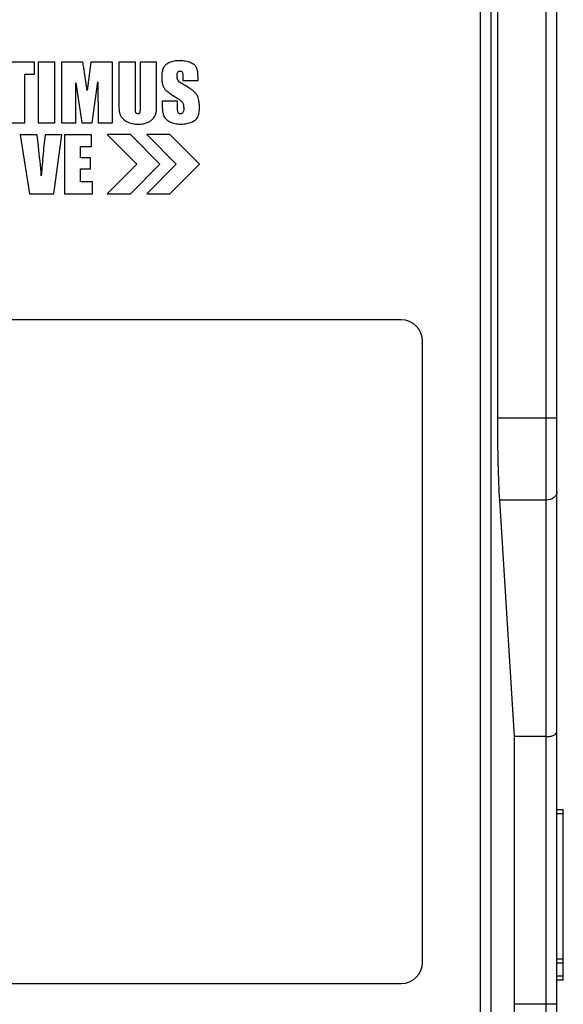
# Model space of a CAD drawing. Header units: millimetres. Extents: x -2787 to 4673, y -54 to 2046.
# Tile 7 of 124: x -2484 to -2459, y 417 to 463. Entities that reach past the tile are written whole.
import ezdxf

# ---------------------------------------------------------------- set-up
doc = ezdxf.new("R2010")
doc.units = ezdxf.units.MM
doc.header["$LTSCALE"] = 81.675
doc.header["$PDMODE"] = 3
doc.header["$PDSIZE"] = 0.3125
doc.layers.get('0').update_dxf_attribs({"linetype": 'CONTINUOUS'})
doc.layers.get('DEFPOINTS').update_dxf_attribs({"linetype": 'CONTINUOUS'})
doc.styles.get("Standard").update_dxf_attribs({"font": 'SIMPLEX.SHX', "width": 0.8})
doc.dimstyles.new('DIMSTYLE_1', dxfattribs={"dimtxt": 17.5, "dimasz": 0.9375, "dimexe": 0.125, "dimexo": 0.0625, "dimgap": 1.75, "dimtad": 0, "dimtih": 1, "dimtoh": 1, "dimdsep": 46, "dimtxsty": 'Standard', "dimblk": '_FILLED', "dimblk1": '_FILLED', "dimblk2": '_FILLED', "dimcen": 0.09, "dimazin": 2, "dimtfac": 1, "dimtofl": 0, "dimtmove": 0, "dimatfit": 3, "dimldrblk": '_FILLED', "dimfxl": 1, "dimtolj": 1, "dimarcsym": 0})

# ---------------------------------------------------------------- blocks, each defined once
blk = doc.blocks.new('_FILLED')
at = {"color": 0, "linetype": 'ByBlock'}
blk.add_solid([(0, 0), (-1, 0.167), (-1, -0.167)], dxfattribs=at)
blk = doc.blocks.new('*D21')
at = {"color": 0, "lineweight": -2, "transparency": 16777216}
for p, q in [((-2466.184, 554.245), (-2567.549, 554.245)), ((-2567.424, 553.308), (-2567.424, 471.98)), ((-2567.424, 393.183), (-2567.424, 445.146)), ((-2511.184, 392.245), (-2567.549, 392.245))]:
    blk.add_line(p, q, dxfattribs=at)
at = {"layer": 'DEFPOINTS', "color": 0, "transparency": 16777216}
for p in [(-2466.122, 554.245), (-2567.424, 392.245), (-2511.122, 392.245)]:
    blk.add_point(p, dxfattribs=at)
at = {"color": 0, "lineweight": -2, "transparency": 16777216, "xscale": 0.9375, "yscale": 0.9375, "zscale": 0.9375}
for p, rotation in [((-2567.424, 554.245), 90), ((-2567.424, 392.245), 270)]:
    blk.add_blockref('_FILLED', p, dxfattribs=dict(at, rotation=rotation))
at = {"color": 0, "transparency": 16777216, "insert": (-2567.424, 470.23), "char_height": 17.5, "width": 28, "attachment_point": 2, "line_spacing_factor": 0.9}
blk.add_mtext('\\A1;162', dxfattribs=at)

msp = doc.modelspace()

# ---------------------------------------------------------------- linework, layer by layer
at = {"color": 3}
for p, q in [((-2459.476, 397.245), (-2459.476, 551.245)), ((-2458.976, 397.745), (-2458.976, 551.245)), ((-2462.551, 414.732), (-2462.551, 529.758)), ((-2462.052, 415.232), (-2462.052, 529.258)), ((-2461.762, 499.914), (-2461.762, 444.577)), ((-2483.45, 461.272), (-2485.142, 461.272)), ((-2483.45, 460.702), (-2483.45, 461.272)), ((-2482.499, 461.272), (-2483.273, 461.272)), ((-2483.273, 461.272), (-2483.273, 458.422)), ((-2482.499, 458.422), (-2482.499, 461.272)), ((-2481.186, 461.272), (-2482.188, 461.272)), ((-2482.188, 461.272), (-2482.188, 458.422)), ((-2480.807, 461.272), (-2480.985, 459.941)), ((-2479.799, 461.272), (-2480.807, 461.272)), ((-2479.799, 458.422), (-2479.799, 461.272)), ((-2478.725, 461.272), (-2479.5, 461.272)), ((-2479.5, 461.272), (-2479.5, 459.586)), ((-2478.725, 459.135), (-2478.725, 461.272)), ((-2477.728, 461.272), (-2478.503, 461.272)), ((-2478.503, 461.272), (-2478.503, 459.172)), ((-2477.728, 459.367), (-2477.728, 461.272)), ((-2483.91, 460.702), (-2483.45, 460.702)), ((-2483.91, 458.422), (-2483.91, 460.702)), ((-2480.985, 459.941), (-2481.095, 460.666)), ((-2476.507, 460.621), (-2476.507, 460.409)), ((-2475.788, 460.409), (-2475.788, 460.522)), ((-2481.512, 458.422), (-2481.511, 460.302)), ((-2481.511, 460.302), (-2481.226, 458.422)), ((-2480.746, 458.422), (-2480.477, 460.346)), ((-2480.477, 460.346), (-2480.476, 458.422)), ((-2476.507, 460.409), (-2475.788, 460.409)), ((-2476.75, 459.443), (-2477.469, 459.443)), ((-2477.469, 459.443), (-2477.469, 459.256)), ((-2476.75, 459.096), (-2476.75, 459.443)), ((-2475.725, 459.085), (-2475.725, 459.218)), ((-2484.684, 458.422), (-2483.91, 458.422)), ((-2483.273, 458.422), (-2482.499, 458.422)), ((-2482.188, 458.422), (-2481.512, 458.422)), ((-2481.226, 458.422), (-2480.746, 458.422)), ((-2480.476, 458.422), (-2479.799, 458.422)), ((-2483.33, 457.863), (-2484.122, 457.863)), ((-2484.122, 457.863), (-2483.688, 455.1)), ((-2482.957, 457.863), (-2483.009, 457.349)), ((-2482.166, 457.863), (-2482.957, 457.863)), ((-2482.548, 455.1), (-2482.166, 457.863)), ((-2480.788, 457.863), (-2482.039, 457.863)), ((-2482.039, 457.863), (-2482.039, 455.1)), ((-2480.788, 457.31), (-2480.788, 457.863)), ((-2478.957, 457.868), (-2480.047, 457.868)), ((-2480.047, 457.868), (-2478.661, 456.482)), ((-2477.574, 456.486), (-2478.957, 457.868)), ((-2477.106, 457.868), (-2478.196, 457.868)), ((-2478.196, 457.868), (-2476.81, 456.482)), ((-2475.724, 456.486), (-2477.106, 457.868)), ((-2481.289, 457.31), (-2480.788, 457.31)), ((-2481.289, 456.786), (-2481.289, 457.31)), ((-2480.82, 456.786), (-2481.289, 456.786)), ((-2480.82, 456.26), (-2480.82, 456.786)), ((-2478.661, 456.482), (-2480.044, 455.099)), ((-2478.961, 455.099), (-2477.574, 456.486)), ((-2476.81, 456.482), (-2478.194, 455.099)), ((-2477.111, 455.099), (-2475.724, 456.486)), ((-2481.289, 456.26), (-2480.82, 456.26)), ((-2481.289, 455.653), (-2481.289, 456.26)), ((-2480.738, 455.653), (-2481.289, 455.653)), ((-2480.738, 455.1), (-2480.738, 455.653)), ((-2483.688, 455.1), (-2482.548, 455.1)), ((-2482.039, 455.1), (-2480.738, 455.1)), ((-2480.044, 455.099), (-2478.961, 455.099)), ((-2478.194, 455.099), (-2477.111, 455.099)), ((-2466.276, 449.195), (-2490.276, 449.195)), ((-2465.276, 419.095), (-2465.276, 448.195)), ((-2458.976, 444.577), (-2461.762, 444.577)), ((-2459.476, 440.746), (-2461.669, 440.746)), ((-2461.669, 440.746), (-2460.976, 429.659)), ((-2459.476, 429.659), (-2460.976, 429.659)), ((-2460.976, 429.659), (-2460.976, 417.118)), ((-2458.976, 426.245), (-2458.676, 426.245)), ((-2458.676, 426.045), (-2458.976, 426.045)), ((-2458.676, 418.245), (-2458.676, 426.245)), ((-2458.976, 419.245), (-2458.676, 419.245)), ((-2458.676, 419.045), (-2458.976, 419.045)), ((-2490.276, 418.095), (-2466.276, 418.095)), ((-2458.976, 418.445), (-2458.676, 418.445)), ((-2458.676, 418.245), (-2458.976, 418.245)), ((-2458.976, 417.118), (-2460.976, 417.118))]:
    msp.add_line(p, q, dxfattribs=at)
for centre, start, end in [((-2466.276, 448.195), 0, 90), ((-2466.276, 419.095), 270, 0)]:
    msp.add_arc(centre, 1, start, end, dxfattribs=at)
for centre, major_axis, end_param in [((-2461.5, 444.577), (0, 5), -3.839724), ((-2460.819, 417.118), (0, 3), -3.753045)]:
    msp.add_ellipse(centre, major_axis=major_axis, ratio=0.052408, start_param=-4.712389, end_param=end_param, dxfattribs=at)
for points, knots in [([(-2481.095, 460.666), (-2481.116, 460.824), (-2481.145, 461.026), (-2481.179, 461.227), (-2481.186, 461.272)], [0, 0, 0, 0, 0.777887, 1, 1, 1, 1]), ([(-2477.406, 461.01), (-2477.44, 460.95), (-2477.485, 460.789), (-2477.493, 460.626), (-2477.493, 460.531)], [0, 0, 0, 0, 0.420306, 1, 1, 1, 1]), ([(-2476.139, 461.239), (-2476.213, 461.271), (-2476.337, 461.306), (-2476.486, 461.325), (-2476.58, 461.331), (-2476.651, 461.332), (-2476.72, 461.331), (-2476.805, 461.326), (-2476.906, 461.313), (-2477.019, 461.287), (-2477.122, 461.249), (-2477.213, 461.203), (-2477.316, 461.131), (-2477.376, 461.061), (-2477.406, 461.01)], [0, 0, 0, 0, 0.177336, 0.275258, 0.32694, 0.38056, 0.429582, 0.476857, 0.566494, 0.650308, 0.729299, 0.803264, 0.87199, 1, 1, 1, 1]), ([(-2475.788, 460.522), (-2475.788, 460.619), (-2475.793, 460.753), (-2475.82, 460.9), (-2475.84, 460.964), (-2475.856, 461.003), (-2475.876, 461.039), (-2475.909, 461.084), (-2475.989, 461.163), (-2476.076, 461.211), (-2476.139, 461.239)], [0, 0, 0, 0, 0.33692, 0.464548, 0.518855, 0.567278, 0.613352, 0.660756, 0.76168, 1, 1, 1, 1]), ([(-2477.493, 460.531), (-2477.493, 460.462), (-2477.486, 460.335), (-2477.44, 460.163), (-2477.369, 460.03), (-2477.309, 459.958), (-2477.276, 459.929)], [0, 0, 0, 0, 0.314987, 0.577247, 0.801617, 1, 1, 1, 1]), ([(-2476.768, 460.629), (-2476.768, 460.662), (-2476.765, 460.719), (-2476.74, 460.794), (-2476.699, 460.834), (-2476.659, 460.848), (-2476.628, 460.85), (-2476.598, 460.848), (-2476.564, 460.839), (-2476.544, 460.822), (-2476.535, 460.809)], [0, 0, 0, 0, 0.243933, 0.428829, 0.580214, 0.656273, 0.738946, 0.814126, 0.880343, 1, 1, 1, 1]), ([(-2476.728, 460.414), (-2476.753, 460.459), (-2476.766, 460.534), (-2476.768, 460.607), (-2476.768, 460.629)], [0, 0, 0, 0, 0.695242, 1, 1, 1, 1]), ([(-2476.535, 460.809), (-2476.522, 460.79), (-2476.51, 460.724), (-2476.507, 460.661), (-2476.507, 460.621)], [0, 0, 0, 0, 0.367541, 1, 1, 1, 1]), ([(-2476.509, 460.24), (-2476.56, 460.269), (-2476.639, 460.318), (-2476.711, 460.382), (-2476.728, 460.414)], [0, 0, 0, 0, 0.614114, 1, 1, 1, 1]), ([(-2475.725, 459.218), (-2475.726, 459.276), (-2475.733, 459.383), (-2475.758, 459.531), (-2475.792, 459.639), (-2475.828, 459.711), (-2475.859, 459.761), (-2475.899, 459.81), (-2475.974, 459.885), (-2476.099, 459.984), (-2476.287, 460.11), (-2476.43, 460.195), (-2476.509, 460.24)], [0, 0, 0, 0, 0.124651, 0.233068, 0.326882, 0.369103, 0.408717, 0.454273, 0.507405, 0.637766, 0.801674, 1, 1, 1, 1]), ([(-2479.5, 459.586), (-2479.5, 459.452), (-2479.497, 459.242), (-2479.491, 459.03), (-2479.481, 458.953)], [0, 0, 0, 0, 0.630677, 1, 1, 1, 1]), ([(-2477.276, 459.929), (-2477.231, 459.889), (-2477.104, 459.799), (-2476.974, 459.714), (-2476.894, 459.663)], [0, 0, 0, 0, 0.383504, 1, 1, 1, 1]), ([(-2476.894, 459.663), (-2476.814, 459.613), (-2476.69, 459.532), (-2476.569, 459.444), (-2476.531, 459.404)], [0, 0, 0, 0, 0.631925, 1, 1, 1, 1]), ([(-2478.619, 458.845), (-2478.637, 458.845), (-2478.665, 458.849), (-2478.692, 458.873), (-2478.707, 458.899), (-2478.715, 458.936), (-2478.724, 459.016), (-2478.725, 459.084), (-2478.725, 459.135)], [0, 0, 0, 0, 0.159111, 0.230536, 0.306478, 0.409289, 0.558354, 1, 1, 1, 1]), ([(-2478.503, 459.172), (-2478.503, 459.114), (-2478.504, 459.036), (-2478.513, 458.946), (-2478.521, 458.905), (-2478.536, 458.876), (-2478.566, 458.85), (-2478.598, 458.845), (-2478.619, 458.845)], [0, 0, 0, 0, 0.446879, 0.596238, 0.697496, 0.770936, 0.840569, 1, 1, 1, 1]), ([(-2477.751, 458.912), (-2477.734, 459.013), (-2477.73, 459.166), (-2477.728, 459.317), (-2477.728, 459.367)], [0, 0, 0, 0, 0.671055, 1, 1, 1, 1]), ([(-2477.469, 459.256), (-2477.469, 459.123), (-2477.461, 458.954), (-2477.413, 458.793), (-2477.401, 458.762)], [0, 0, 0, 0, 0.798857, 1, 1, 1, 1]), ([(-2476.72, 458.89), (-2476.734, 458.912), (-2476.747, 458.983), (-2476.75, 459.052), (-2476.75, 459.096)], [0, 0, 0, 0, 0.371138, 1, 1, 1, 1]), ([(-2476.46, 459.075), (-2476.46, 459.042), (-2476.464, 458.982), (-2476.49, 458.903), (-2476.543, 458.852), (-2476.589, 458.845), (-2476.612, 458.845)], [0, 0, 0, 0, 0.32351, 0.5721, 0.779046, 1, 1, 1, 1]), ([(-2476.531, 459.404), (-2476.501, 459.372), (-2476.464, 459.257), (-2476.46, 459.145), (-2476.46, 459.075)], [0, 0, 0, 0, 0.388041, 1, 1, 1, 1]), ([(-2476.086, 458.46), (-2476.023, 458.489), (-2475.935, 458.539), (-2475.843, 458.629), (-2475.797, 458.699), (-2475.766, 458.778), (-2475.735, 458.905), (-2475.727, 459.011), (-2475.725, 459.085)], [0, 0, 0, 0, 0.270176, 0.385726, 0.492888, 0.593399, 0.710391, 1, 1, 1, 1]), ([(-2479.481, 458.953), (-2479.475, 458.903), (-2479.455, 458.827), (-2479.408, 458.734), (-2479.362, 458.665), (-2479.305, 458.599), (-2479.207, 458.519), (-2479.119, 458.473), (-2479.056, 458.447)], [0, 0, 0, 0, 0.219069, 0.332734, 0.451487, 0.575771, 0.706952, 1, 1, 1, 1]), ([(-2479.056, 458.447), (-2478.986, 458.418), (-2478.872, 458.386), (-2478.713, 458.365), (-2478.59, 458.361), (-2478.471, 458.365), (-2478.33, 458.382), (-2478.17, 458.424), (-2478.004, 458.513), (-2477.917, 458.597), (-2477.881, 458.643)], [0, 0, 0, 0, 0.180793, 0.277733, 0.380131, 0.472297, 0.558759, 0.717317, 0.861811, 1, 1, 1, 1]), ([(-2477.881, 458.643), (-2477.833, 458.704), (-2477.779, 458.792), (-2477.754, 458.89), (-2477.751, 458.912)], [0, 0, 0, 0, 0.774164, 1, 1, 1, 1]), ([(-2477.401, 458.762), (-2477.378, 458.702), (-2477.32, 458.618), (-2477.212, 458.531), (-2477.112, 458.471), (-2476.997, 458.422), (-2476.869, 458.387), (-2476.755, 458.37), (-2476.658, 458.363), (-2476.562, 458.361), (-2476.448, 458.366), (-2476.28, 458.389), (-2476.16, 458.426), (-2476.086, 458.46)], [0, 0, 0, 0, 0.129851, 0.201944, 0.281545, 0.36696, 0.456539, 0.551696, 0.601762, 0.653646, 0.747061, 0.835328, 1, 1, 1, 1]), ([(-2476.612, 458.845), (-2476.643, 458.845), (-2476.687, 458.852), (-2476.715, 458.883), (-2476.72, 458.89)], [0, 0, 0, 0, 0.775167, 1, 1, 1, 1]), ([(-2483.133, 455.931), (-2483.167, 456.393), (-2483.233, 457.037), (-2483.308, 457.68), (-2483.33, 457.863)], [0, 0, 0, 0, 0.715454, 1, 1, 1, 1]), ([(-2483.009, 457.349), (-2483.046, 457.006), (-2483.088, 456.533), (-2483.124, 456.06), (-2483.133, 455.931)], [0, 0, 0, 0, 0.726553, 1, 1, 1, 1]), ([(-2458.976, 441.129), (-2458.976, 441.079), (-2459.005, 440.972), (-2459.164, 440.799), (-2459.352, 440.746), (-2459.476, 440.746)], [0, 0, 0, 0, 0.220352, 0.460278, 1, 1, 1, 1]), ([(-2459.476, 429.659), (-2459.409, 429.659), (-2459.283, 429.672), (-2459.103, 429.721), (-2458.976, 429.821), (-2458.976, 429.892)], [0, 0, 0, 0, 0.344172, 0.637061, 1, 1, 1, 1])]:
    msp.add_open_spline(points, degree=3, knots=knots, dxfattribs=at)

# ---------------------------------------------------------------- dimensions: what is measured, and where the dimension line sits
at = {"color": 2}
dim = msp.add_linear_dim(base=(-2567.424, 392.245), p1=(-2466.122, 554.245), p2=(-2511.122, 392.245), angle=270, dimstyle='DIMSTYLE_1', dxfattribs=at)
dim.commit()
dim.dimension.update_dxf_attribs({"geometry": '*D21', "text_midpoint": (-2567.424, 458.563), "dimtype": 160})

doc.saveas('drawing.dxf')
